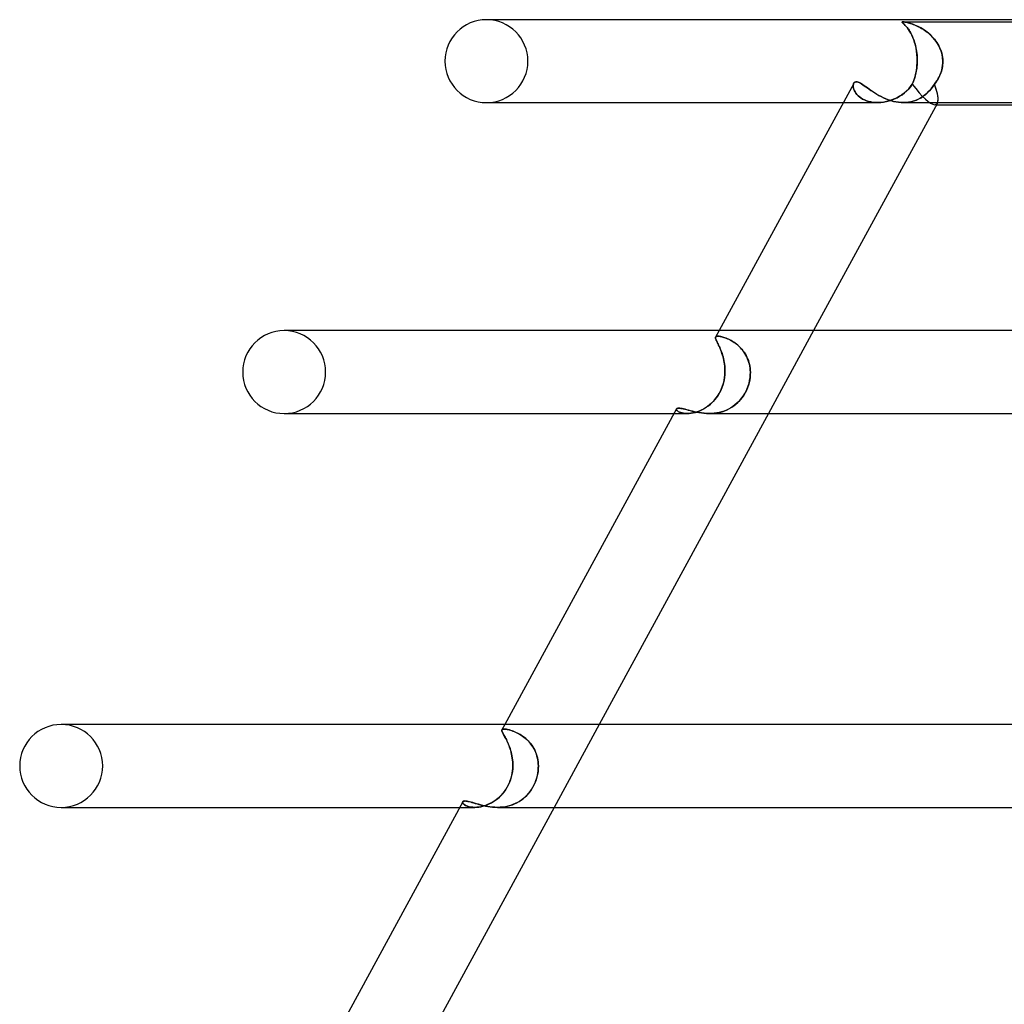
# Model space of a CAD drawing. Header units: millimetres. Extents: x -630 to 630, y -2 to 380.
# Tile 27 of 108: x -420 to -373, y 332 to 380. Entities that reach past the tile are written whole.
import ezdxf

# ---------------------------------------------------------------- set-up
doc = ezdxf.new("R2010")
doc.units = ezdxf.units.MM
doc.layers.add('HIDDEN', color=7, linetype='Continuous')
doc.layers.add('THICK', color=7, linetype='Continuous')

msp = doc.modelspace()

# ---------------------------------------------------------------- linework, layer by layer
at = {"layer": 'HIDDEN'}
for p, q in [((-397.88, 380), (-398, 380)), ((-377.96, 379.886), (-377.957, 379.894)), ((-377.957, 379.894), (-377.96, 379.887)), ((-377.96, 379.887), (-377.957, 379.878)), ((-377.954, 379.872), (-377.96, 379.886)), ((-377.946, 379.899), (-377.957, 379.894)), ((-377.957, 379.894), (-377.946, 379.898)), ((-377.957, 379.878), (-377.949, 379.866)), ((-377.934, 379.849), (-377.954, 379.872)), ((-377.949, 379.866), (-377.937, 379.852)), ((-377.946, 379.898), (-377.927, 379.9)), ((-377.926, 379.9), (-377.946, 379.899)), ((-377.937, 379.852), (-377.921, 379.836)), ((-377.902, 379.818), (-377.934, 379.849)), ((-377.927, 379.9), (-377.899, 379.899)), ((-377.898, 379.898), (-377.926, 379.9)), ((-377.926, 379.9), (-342.974, 379.9)), ((-377.921, 379.836), (-377.902, 379.817)), ((-377.861, 379.777), (-377.902, 379.818)), ((-377.902, 379.817), (-377.882, 379.798)), ((-377.899, 379.899), (-377.863, 379.894)), ((-377.861, 379.894), (-377.898, 379.898)), ((-377.882, 379.798), (-377.859, 379.776)), ((-377.863, 379.894), (-377.821, 379.887)), ((-377.813, 379.886), (-377.861, 379.894)), ((-377.812, 379.727), (-377.861, 379.777)), ((-377.859, 379.776), (-377.835, 379.751)), ((-377.835, 379.751), (-377.808, 379.723)), ((-377.821, 379.887), (-377.773, 379.878)), ((-377.746, 379.872), (-377.813, 379.886)), ((-377.76, 379.669), (-377.812, 379.727)), ((-377.808, 379.723), (-377.78, 379.692)), ((-377.78, 379.692), (-377.751, 379.658)), ((-377.773, 379.878), (-377.722, 379.866)), ((-377.706, 379.603), (-377.76, 379.669)), ((-377.751, 379.658), (-377.72, 379.621)), ((-377.657, 379.849), (-377.746, 379.872)), ((-377.722, 379.866), (-377.667, 379.852)), ((-377.72, 379.621), (-377.688, 379.58)), ((-377.651, 379.528), (-377.706, 379.603)), ((-377.688, 379.58), (-377.656, 379.535)), ((-377.667, 379.852), (-377.61, 379.836)), ((-377.551, 379.818), (-377.657, 379.849)), ((-377.656, 379.535), (-377.623, 379.487)), ((-377.596, 379.445), (-377.651, 379.528)), ((-377.61, 379.836), (-377.551, 379.817)), ((-377.434, 379.777), (-377.551, 379.818)), ((-377.551, 379.817), (-377.491, 379.798)), ((-377.491, 379.798), (-377.43, 379.776)), ((-377.31, 379.727), (-377.434, 379.777)), ((-377.43, 379.776), (-377.367, 379.751)), ((-377.367, 379.751), (-377.3, 379.723)), ((-377.183, 379.669), (-377.31, 379.727)), ((-377.3, 379.723), (-377.232, 379.692)), ((-377.232, 379.692), (-377.162, 379.658)), ((-377.057, 379.603), (-377.183, 379.669)), ((-377.162, 379.658), (-377.09, 379.621)), ((-377.09, 379.621), (-377.018, 379.58)), ((-376.933, 379.528), (-377.057, 379.603)), ((-377.018, 379.58), (-376.944, 379.535)), ((-376.944, 379.535), (-376.871, 379.487)), ((-376.811, 379.445), (-376.933, 379.528)), ((-377.623, 379.487), (-377.59, 379.435)), ((-377.542, 379.353), (-377.596, 379.445)), ((-377.59, 379.435), (-377.557, 379.38)), ((-377.557, 379.38), (-377.526, 379.322)), ((-377.491, 379.253), (-377.542, 379.353)), ((-377.526, 379.322), (-377.494, 379.261)), ((-377.494, 379.261), (-377.464, 379.196)), ((-377.441, 379.144), (-377.491, 379.253)), ((-377.464, 379.196), (-377.435, 379.129)), ((-377.396, 379.027), (-377.441, 379.144)), ((-377.435, 379.129), (-377.407, 379.058)), ((-377.407, 379.058), (-377.381, 378.984)), ((-376.871, 379.487), (-376.798, 379.435)), ((-376.693, 379.353), (-376.811, 379.445)), ((-376.798, 379.435), (-376.726, 379.38)), ((-376.726, 379.38), (-376.656, 379.322)), ((-376.58, 379.253), (-376.693, 379.353)), ((-376.656, 379.322), (-376.588, 379.261)), ((-376.588, 379.261), (-376.523, 379.196)), ((-376.474, 379.144), (-376.58, 379.253)), ((-376.523, 379.196), (-376.46, 379.129)), ((-376.374, 379.027), (-376.474, 379.144)), ((-376.46, 379.129), (-376.399, 379.058)), ((-376.399, 379.058), (-376.342, 378.984)), ((-377.354, 378.901), (-377.396, 379.027)), ((-377.381, 378.984), (-377.356, 378.907)), ((-377.356, 378.907), (-377.332, 378.827)), ((-377.317, 378.767), (-377.354, 378.901)), ((-377.332, 378.827), (-377.311, 378.744)), ((-377.285, 378.625), (-377.317, 378.767)), ((-377.311, 378.744), (-377.292, 378.659)), ((-377.292, 378.659), (-377.275, 378.57)), ((-377.26, 378.476), (-377.285, 378.625)), ((-376.284, 378.901), (-376.374, 379.027)), ((-376.342, 378.984), (-376.288, 378.907)), ((-376.288, 378.907), (-376.237, 378.827)), ((-376.203, 378.767), (-376.284, 378.901)), ((-376.237, 378.827), (-376.191, 378.744)), ((-376.133, 378.625), (-376.203, 378.767)), ((-376.191, 378.744), (-376.148, 378.659)), ((-376.148, 378.659), (-376.111, 378.57)), ((-376.077, 378.476), (-376.133, 378.625)), ((-377.275, 378.57), (-377.261, 378.48)), ((-377.261, 378.48), (-377.249, 378.387)), ((-377.243, 378.32), (-377.26, 378.476)), ((-377.249, 378.387), (-377.24, 378.292)), ((-377.233, 378.162), (-377.243, 378.32)), ((-377.24, 378.292), (-377.234, 378.195)), ((-377.234, 378.195), (-377.231, 378.098)), ((-377.231, 378), (-377.233, 378.162)), ((-376.111, 378.57), (-376.078, 378.48)), ((-376.078, 378.48), (-376.05, 378.387)), ((-376.034, 378.32), (-376.077, 378.476)), ((-376.05, 378.387), (-376.028, 378.292)), ((-376.007, 378.162), (-376.034, 378.32)), ((-376.028, 378.292), (-376.011, 378.195)), ((-376.011, 378.195), (-376.001, 378.098)), ((-375.996, 378), (-376.007, 378.162)), ((-377.268, 377.571), (-377.253, 377.679)), ((-377.254, 377.663), (-377.265, 377.586)), ((-377.246, 377.742), (-377.254, 377.663)), ((-377.253, 377.679), (-377.241, 377.789)), ((-377.239, 377.821), (-377.246, 377.742)), ((-377.241, 377.789), (-377.234, 377.9)), ((-377.234, 377.9), (-377.239, 377.821)), ((-377.233, 377.917), (-377.234, 377.9)), ((-377.234, 377.9), (-377.233, 377.917)), ((-377.232, 377.95), (-377.233, 377.933)), ((-377.233, 377.933), (-377.232, 377.95)), ((-377.233, 377.933), (-377.233, 377.917)), ((-377.233, 377.917), (-377.233, 377.933)), ((-377.231, 377.983), (-377.232, 377.967)), ((-377.232, 377.967), (-377.231, 377.983)), ((-377.232, 377.967), (-377.232, 377.95)), ((-377.232, 377.95), (-377.232, 377.967)), ((-377.231, 378.098), (-377.231, 378)), ((-377.231, 378), (-377.231, 377.983)), ((-377.231, 377.983), (-377.231, 378)), ((-376.048, 377.571), (-376.024, 377.679)), ((-376.027, 377.663), (-376.045, 377.586)), ((-376.013, 377.742), (-376.027, 377.663)), ((-376.024, 377.679), (-376.007, 377.789)), ((-376.004, 377.821), (-376.013, 377.742)), ((-376.007, 377.789), (-375.998, 377.9)), ((-375.998, 377.9), (-376.004, 377.821)), ((-376.001, 378.098), (-375.996, 378)), ((-375.998, 377.9), (-375.997, 377.917)), ((-375.997, 377.917), (-375.998, 377.9)), ((-375.997, 377.933), (-375.996, 377.95)), ((-375.996, 377.95), (-375.997, 377.933)), ((-375.997, 377.917), (-375.997, 377.933)), ((-375.997, 377.933), (-375.997, 377.917)), ((-375.996, 377.983), (-375.996, 378)), ((-375.996, 378), (-375.996, 377.983)), ((-375.996, 377.967), (-375.996, 377.983)), ((-375.996, 377.983), (-375.996, 377.967)), ((-375.996, 377.95), (-375.996, 377.967)), ((-375.996, 377.967), (-375.996, 377.95)), ((-377.395, 377.07), (-377.363, 377.163)), ((-377.346, 377.219), (-377.368, 377.15)), ((-377.363, 377.163), (-377.334, 377.261)), ((-377.327, 377.289), (-377.346, 377.219)), ((-377.334, 377.261), (-377.309, 377.362)), ((-377.309, 377.361), (-377.327, 377.289)), ((-377.309, 377.362), (-377.286, 377.465)), ((-377.292, 377.435), (-377.309, 377.361)), ((-377.278, 377.51), (-377.292, 377.435)), ((-377.286, 377.465), (-377.268, 377.571)), ((-377.265, 377.586), (-377.278, 377.51)), ((-376.27, 377.07), (-376.214, 377.163)), ((-376.184, 377.219), (-376.222, 377.15)), ((-376.214, 377.163), (-376.163, 377.261)), ((-376.15, 377.289), (-376.184, 377.219)), ((-376.163, 377.261), (-376.118, 377.362)), ((-376.118, 377.361), (-376.15, 377.289)), ((-376.118, 377.362), (-376.08, 377.465)), ((-376.09, 377.435), (-376.118, 377.361)), ((-376.066, 377.51), (-376.09, 377.435)), ((-376.08, 377.465), (-376.048, 377.571)), ((-376.045, 377.586), (-376.066, 377.51)), ((-380.318, 376.844), (-380.32, 376.797)), ((-380.32, 376.797), (-380.318, 376.844)), ((-380.32, 376.797), (-380.316, 376.746)), ((-380.315, 376.746), (-380.32, 376.797)), ((-380.309, 376.886), (-380.318, 376.844)), ((-380.318, 376.844), (-380.309, 376.886)), ((-380.316, 376.746), (-380.304, 376.691)), ((-380.304, 376.691), (-380.315, 376.746)), ((-380.295, 376.923), (-380.309, 376.886)), ((-380.309, 376.886), (-380.295, 376.923)), ((-380.304, 376.691), (-380.286, 376.634)), ((-380.286, 376.634), (-380.304, 376.691)), ((-380.295, 376.923), (-380.281, 376.946)), ((-380.281, 376.946), (-380.264, 376.965)), ((-380.264, 376.965), (-380.244, 376.98)), ((-380.244, 376.98), (-380.221, 376.991)), ((-380.221, 376.991), (-380.196, 376.998)), ((-380.196, 376.998), (-380.168, 377)), ((-380.168, 377), (-380.125, 376.996)), ((-380.125, 376.996), (-380.078, 376.983)), ((-380.078, 376.983), (-380.027, 376.963)), ((-380.027, 376.963), (-379.972, 376.935)), ((-379.972, 376.935), (-379.912, 376.9)), ((-379.912, 376.9), (-379.849, 376.859)), ((-379.849, 376.859), (-379.781, 376.813)), ((-379.781, 376.813), (-379.709, 376.762)), ((-379.709, 376.762), (-379.632, 376.707)), ((-379.632, 376.707), (-379.552, 376.65)), ((-377.555, 376.768), (-377.651, 376.655)), ((-377.642, 376.665), (-377.549, 376.777)), ((-377.466, 376.894), (-377.555, 376.768)), ((-377.549, 376.777), (-377.466, 376.894)), ((-377.466, 376.894), (-377.429, 376.98)), ((-377.44, 376.955), (-377.466, 376.894)), ((-377.414, 377.018), (-377.44, 376.955)), ((-377.429, 376.98), (-377.395, 377.07)), ((-377.39, 377.083), (-377.414, 377.018)), ((-377.368, 377.15), (-377.39, 377.083)), ((-376.559, 376.665), (-376.475, 376.777)), ((-376.477, 376.775), (-376.558, 376.666)), ((-376.398, 376.894), (-376.477, 376.775)), ((-376.475, 376.777), (-376.398, 376.894)), ((-376.398, 376.894), (-376.332, 376.98)), ((-376.35, 376.955), (-376.398, 376.894)), ((-376.305, 377.018), (-376.35, 376.955)), ((-376.332, 376.98), (-376.27, 377.07)), ((-376.262, 377.083), (-376.305, 377.018)), ((-376.222, 377.15), (-376.262, 377.083)), ((-380.286, 376.634), (-380.261, 376.575)), ((-380.261, 376.574), (-380.286, 376.634)), ((-380.261, 376.575), (-380.228, 376.514)), ((-380.228, 376.514), (-380.261, 376.574)), ((-380.228, 376.514), (-380.187, 376.453)), ((-380.187, 376.453), (-380.228, 376.514)), ((-380.187, 376.453), (-380.138, 376.393)), ((-380.138, 376.393), (-380.187, 376.453)), ((-380.138, 376.393), (-380.081, 376.334)), ((-380.081, 376.334), (-380.138, 376.393)), ((-380.081, 376.334), (-380.016, 376.278)), ((-380.015, 376.277), (-380.081, 376.334)), ((-380.016, 376.278), (-379.943, 376.224)), ((-379.942, 376.224), (-380.015, 376.277)), ((-379.943, 376.224), (-379.861, 376.174)), ((-379.861, 376.174), (-379.942, 376.224)), ((-379.552, 376.65), (-379.466, 376.59)), ((-379.466, 376.59), (-379.376, 376.528)), ((-379.376, 376.528), (-379.281, 376.466)), ((-379.281, 376.466), (-379.181, 376.405)), ((-379.181, 376.405), (-379.077, 376.345)), ((-379.077, 376.345), (-378.969, 376.287)), ((-378.969, 376.287), (-378.857, 376.232)), ((-378.857, 376.232), (-378.74, 376.18)), ((-378.324, 376.175), (-378.2, 376.235)), ((-378.197, 376.236), (-378.32, 376.177)), ((-378.2, 376.235), (-378.079, 376.304)), ((-378.079, 376.304), (-378.197, 376.236)), ((-378.079, 376.304), (-377.962, 376.381)), ((-377.964, 376.379), (-378.079, 376.304)), ((-377.856, 376.462), (-377.964, 376.379)), ((-377.962, 376.381), (-377.849, 376.467)), ((-377.752, 376.553), (-377.856, 376.462)), ((-377.849, 376.467), (-377.742, 376.562)), ((-377.651, 376.655), (-377.752, 376.553)), ((-377.742, 376.562), (-377.642, 376.665)), ((-377.101, 376.202), (-377.203, 376.15)), ((-377.151, 376.175), (-377.043, 376.235)), ((-377.002, 376.261), (-377.101, 376.202)), ((-377.043, 376.235), (-376.939, 376.304)), ((-376.906, 376.327), (-377.002, 376.261)), ((-376.939, 376.304), (-376.838, 376.381)), ((-376.815, 376.401), (-376.906, 376.327)), ((-376.838, 376.381), (-376.741, 376.467)), ((-376.727, 376.48), (-376.815, 376.401)), ((-376.741, 376.467), (-376.648, 376.562)), ((-376.642, 376.568), (-376.727, 376.48)), ((-376.648, 376.562), (-376.559, 376.665)), ((-376.558, 376.666), (-376.642, 376.568)), ((-380.797, 376), (-379.134, 376)), ((-379.861, 376.174), (-379.771, 376.129)), ((-379.772, 376.13), (-379.861, 376.174)), ((-379.675, 376.09), (-379.772, 376.13)), ((-379.771, 376.129), (-379.675, 376.09)), ((-379.675, 376.09), (-379.573, 376.058)), ((-379.572, 376.057), (-379.675, 376.09)), ((-379.573, 376.058), (-379.464, 376.032)), ((-379.464, 376.032), (-379.572, 376.057)), ((-379.464, 376.032), (-379.351, 376.013)), ((-379.351, 376.013), (-379.464, 376.032)), ((-379.351, 376.013), (-379.234, 376.003)), ((-379.234, 376.003), (-379.351, 376.013)), ((-379.234, 376.003), (-379.114, 376)), ((-379.114, 376), (-379.234, 376.003)), ((-379.114, 376), (-378.982, 376.006)), ((-378.968, 376.007), (-379.098, 376)), ((-378.982, 376.006), (-378.848, 376.022)), ((-378.836, 376.024), (-378.968, 376.007)), ((-378.848, 376.022), (-378.715, 376.047)), ((-378.705, 376.049), (-378.836, 376.024)), ((-378.74, 376.18), (-378.62, 376.134)), ((-378.715, 376.047), (-378.583, 376.081)), ((-378.575, 376.083), (-378.705, 376.049)), ((-378.62, 376.134), (-378.499, 376.094)), ((-378.583, 376.081), (-378.452, 376.124)), ((-378.446, 376.126), (-378.575, 376.083)), ((-378.499, 376.094), (-378.375, 376.06)), ((-378.452, 376.124), (-378.324, 376.175)), ((-378.32, 376.177), (-378.446, 376.126)), ((-378.375, 376.06), (-378.251, 376.033)), ((-378.251, 376.033), (-378.125, 376.014)), ((-378.125, 376.014), (-378.001, 376.003)), ((-378.001, 376.003), (-377.878, 376)), ((-377.766, 376.005), (-377.887, 376)), ((-377.878, 376), (-377.749, 376.006)), ((-377.647, 376.018), (-377.766, 376.005)), ((-377.749, 376.006), (-377.622, 376.022)), ((-377.532, 376.039), (-377.647, 376.018)), ((-377.622, 376.022), (-377.498, 376.047)), ((-377.419, 376.068), (-377.532, 376.039)), ((-377.498, 376.047), (-377.379, 376.081)), ((-377.31, 376.105), (-377.419, 376.068)), ((-377.379, 376.081), (-377.263, 376.124)), ((-377.203, 376.15), (-377.31, 376.105)), ((-377.263, 376.124), (-377.151, 376.175)), ((-407.627, 365), (-407.75, 365)), ((-386.779, 365), (-386.947, 364.692)), ((-382.226, 365), (-384.401, 361)), ((-386.954, 364.662), (-386.952, 364.679)), ((-386.952, 364.679), (-386.954, 364.662)), ((-386.953, 364.641), (-386.954, 364.662)), ((-386.954, 364.662), (-386.953, 364.641)), ((-386.948, 364.618), (-386.953, 364.641)), ((-386.953, 364.641), (-386.948, 364.617)), ((-386.952, 364.679), (-386.945, 364.694)), ((-386.945, 364.694), (-386.952, 364.679)), ((-386.94, 364.591), (-386.948, 364.618)), ((-386.948, 364.617), (-386.94, 364.59)), ((-386.945, 364.694), (-386.936, 364.706)), ((-386.936, 364.706), (-386.945, 364.694)), ((-386.929, 364.561), (-386.94, 364.591)), ((-386.94, 364.59), (-386.928, 364.56)), ((-386.936, 364.706), (-386.924, 364.715)), ((-386.924, 364.715), (-386.936, 364.706)), ((-386.915, 364.528), (-386.929, 364.561)), ((-386.928, 364.56), (-386.914, 364.526)), ((-386.924, 364.715), (-386.908, 364.722)), ((-386.908, 364.722), (-386.924, 364.715)), ((-386.898, 364.491), (-386.915, 364.528)), ((-386.914, 364.526), (-386.897, 364.489)), ((-386.908, 364.722), (-386.889, 364.727)), ((-386.889, 364.727), (-386.908, 364.722)), ((-386.878, 364.45), (-386.898, 364.491)), ((-386.897, 364.489), (-386.877, 364.447)), ((-386.889, 364.727), (-386.866, 364.73)), ((-386.866, 364.73), (-386.889, 364.727)), ((-386.856, 364.405), (-386.878, 364.45)), ((-386.877, 364.447), (-386.855, 364.402)), ((-386.866, 364.73), (-386.84, 364.731)), ((-386.84, 364.731), (-386.866, 364.73)), ((-386.833, 364.356), (-386.856, 364.405)), ((-386.855, 364.402), (-386.831, 364.353)), ((-386.809, 364.73), (-386.84, 364.731)), ((-386.84, 364.731), (-386.808, 364.73)), ((-386.807, 364.303), (-386.833, 364.356)), ((-386.831, 364.353), (-386.805, 364.3)), ((-386.774, 364.726), (-386.809, 364.73)), ((-386.808, 364.73), (-386.773, 364.726)), ((-386.736, 364.721), (-386.774, 364.726)), ((-386.773, 364.726), (-386.734, 364.72)), ((-386.694, 364.713), (-386.736, 364.721)), ((-386.734, 364.72), (-386.692, 364.712)), ((-386.649, 364.702), (-386.694, 364.713)), ((-386.692, 364.712), (-386.647, 364.702)), ((-386.601, 364.689), (-386.649, 364.702)), ((-386.647, 364.702), (-386.598, 364.688)), ((-386.55, 364.674), (-386.601, 364.689)), ((-386.598, 364.688), (-386.546, 364.673)), ((-386.497, 364.656), (-386.55, 364.674)), ((-386.546, 364.673), (-386.492, 364.654)), ((-386.441, 364.634), (-386.497, 364.656)), ((-386.492, 364.654), (-386.436, 364.632)), ((-386.382, 364.61), (-386.441, 364.634)), ((-386.436, 364.632), (-386.377, 364.608)), ((-386.322, 364.583), (-386.382, 364.61)), ((-386.377, 364.608), (-386.316, 364.58)), ((-386.26, 364.552), (-386.322, 364.583)), ((-386.316, 364.58), (-386.254, 364.549)), ((-386.197, 364.519), (-386.26, 364.552)), ((-386.254, 364.549), (-386.191, 364.515)), ((-386.133, 364.481), (-386.197, 364.519)), ((-386.191, 364.515), (-386.126, 364.477)), ((-386.069, 364.44), (-386.133, 364.481)), ((-386.126, 364.477), (-386.062, 364.435)), ((-386.004, 364.395), (-386.069, 364.44)), ((-386.062, 364.435), (-385.997, 364.389)), ((-385.94, 364.346), (-386.004, 364.395)), ((-385.997, 364.389), (-385.933, 364.34)), ((-385.876, 364.292), (-385.94, 364.346)), ((-385.933, 364.34), (-385.869, 364.286)), ((-386.78, 364.246), (-386.807, 364.303)), ((-386.805, 364.3), (-386.779, 364.242)), ((-386.753, 364.185), (-386.78, 364.246)), ((-386.779, 364.242), (-386.751, 364.181)), ((-386.725, 364.12), (-386.753, 364.185)), ((-386.751, 364.181), (-386.723, 364.115)), ((-386.697, 364.052), (-386.725, 364.12)), ((-386.723, 364.115), (-386.695, 364.045)), ((-386.67, 363.979), (-386.697, 364.052)), ((-386.695, 364.045), (-386.667, 363.972)), ((-386.643, 363.902), (-386.67, 363.979)), ((-386.667, 363.972), (-386.641, 363.896)), ((-386.617, 363.822), (-386.643, 363.902)), ((-386.641, 363.896), (-386.616, 363.816)), ((-385.813, 364.235), (-385.876, 364.292)), ((-385.869, 364.286), (-385.807, 364.229)), ((-385.753, 364.174), (-385.813, 364.235)), ((-385.807, 364.229), (-385.746, 364.167)), ((-385.694, 364.109), (-385.753, 364.174)), ((-385.746, 364.167), (-385.687, 364.102)), ((-385.638, 364.041), (-385.694, 364.109)), ((-385.687, 364.102), (-385.632, 364.032)), ((-385.585, 363.969), (-385.638, 364.041)), ((-385.632, 364.032), (-385.579, 363.96)), ((-385.535, 363.892), (-385.585, 363.969)), ((-385.579, 363.96), (-385.53, 363.884)), ((-385.488, 363.812), (-385.535, 363.892)), ((-385.53, 363.884), (-385.484, 363.805)), ((-386.593, 363.739), (-386.617, 363.822)), ((-386.616, 363.816), (-386.592, 363.733)), ((-386.571, 363.653), (-386.593, 363.739)), ((-386.592, 363.733), (-386.57, 363.647)), ((-386.552, 363.566), (-386.571, 363.653)), ((-386.57, 363.647), (-386.551, 363.559)), ((-386.535, 363.476), (-386.552, 363.566)), ((-386.551, 363.559), (-386.534, 363.469)), ((-386.521, 363.384), (-386.535, 363.476)), ((-386.534, 363.469), (-386.52, 363.378)), ((-386.51, 363.29), (-386.521, 363.384)), ((-386.52, 363.378), (-386.51, 363.285)), ((-385.446, 363.73), (-385.488, 363.812)), ((-385.484, 363.805), (-385.443, 363.723)), ((-385.408, 363.646), (-385.446, 363.73)), ((-385.443, 363.723), (-385.405, 363.638)), ((-385.375, 363.559), (-385.408, 363.646)), ((-385.405, 363.638), (-385.372, 363.551)), ((-385.346, 363.47), (-385.375, 363.559)), ((-385.372, 363.551), (-385.344, 363.462)), ((-385.322, 363.379), (-385.346, 363.47)), ((-385.344, 363.462), (-385.321, 363.372)), ((-385.303, 363.286), (-385.322, 363.379)), ((-386.503, 363.194), (-386.51, 363.29)), ((-386.51, 363.285), (-386.503, 363.191)), ((-386.505, 362.867), (-386.499, 363)), ((-386.499, 363), (-386.505, 362.873)), ((-386.499, 363.098), (-386.503, 363.194)), ((-386.503, 363.191), (-386.499, 363.096)), ((-386.499, 363), (-386.499, 363.098)), ((-386.499, 363.096), (-386.499, 363)), ((-385.321, 363.372), (-385.302, 363.281)), ((-385.288, 363.192), (-385.303, 363.286)), ((-385.302, 363.281), (-385.288, 363.188)), ((-385.279, 363.097), (-385.288, 363.192)), ((-385.288, 363.188), (-385.279, 363.095)), ((-385.274, 363), (-385.279, 363.097)), ((-385.279, 363.095), (-385.274, 363)), ((-385.276, 362.867), (-385.274, 363)), ((-385.274, 363), (-385.276, 362.873)), ((-386.614, 362.332), (-386.574, 362.464)), ((-386.567, 362.489), (-386.604, 362.362)), ((-386.574, 362.464), (-386.543, 362.598)), ((-386.539, 362.617), (-386.567, 362.489)), ((-386.543, 362.598), (-386.52, 362.733)), ((-386.518, 362.746), (-386.539, 362.617)), ((-386.52, 362.733), (-386.505, 362.867)), ((-386.505, 362.873), (-386.518, 362.746)), ((-385.378, 362.332), (-385.338, 362.464)), ((-385.332, 362.489), (-385.368, 362.362)), ((-385.338, 362.464), (-385.308, 362.598)), ((-385.305, 362.617), (-385.332, 362.489)), ((-385.308, 362.598), (-385.287, 362.733)), ((-385.286, 362.746), (-385.305, 362.617)), ((-385.287, 362.733), (-385.276, 362.867)), ((-385.276, 362.873), (-385.286, 362.746)), ((-386.855, 361.843), (-386.783, 361.959)), ((-386.76, 361.999), (-386.827, 361.887)), ((-386.783, 361.959), (-386.718, 362.079)), ((-386.7, 362.116), (-386.76, 361.999)), ((-386.718, 362.079), (-386.662, 362.204)), ((-386.648, 362.237), (-386.7, 362.116)), ((-386.662, 362.204), (-386.614, 362.332)), ((-386.604, 362.362), (-386.648, 362.237)), ((-385.619, 361.843), (-385.547, 361.959)), ((-385.524, 361.999), (-385.59, 361.887)), ((-385.547, 361.959), (-385.482, 362.079)), ((-385.464, 362.116), (-385.524, 361.999)), ((-385.482, 362.079), (-385.426, 362.204)), ((-385.412, 362.237), (-385.464, 362.116)), ((-385.426, 362.204), (-385.378, 362.332)), ((-385.368, 362.362), (-385.412, 362.237)), ((-387.155, 361.493), (-387.248, 361.413)), ((-387.202, 361.451), (-387.109, 361.537)), ((-387.066, 361.581), (-387.155, 361.493)), ((-387.109, 361.537), (-387.019, 361.632)), ((-386.98, 361.676), (-387.066, 361.581)), ((-387.019, 361.632), (-386.934, 361.734)), ((-386.9, 361.779), (-386.98, 361.676)), ((-386.934, 361.734), (-386.855, 361.843)), ((-386.827, 361.887), (-386.9, 361.779)), ((-385.921, 361.493), (-386.016, 361.413)), ((-385.969, 361.451), (-385.874, 361.537)), ((-385.83, 361.581), (-385.921, 361.493)), ((-385.874, 361.537), (-385.784, 361.632)), ((-385.745, 361.676), (-385.83, 361.581)), ((-385.784, 361.632), (-385.699, 361.734)), ((-385.664, 361.779), (-385.745, 361.676)), ((-385.699, 361.734), (-385.619, 361.843)), ((-385.59, 361.887), (-385.664, 361.779)), ((-388.954, 361), (-388.322, 361)), ((-388.833, 361.223), (-388.838, 361.204)), ((-388.838, 361.204), (-388.833, 361.223)), ((-388.838, 361.204), (-388.833, 361.181)), ((-388.834, 361.183), (-388.838, 361.204)), ((-388.822, 361.16), (-388.834, 361.183)), ((-388.833, 361.223), (-388.825, 361.233)), ((-388.833, 361.181), (-388.818, 361.156)), ((-388.825, 361.233), (-388.813, 361.242)), ((-388.8, 361.136), (-388.822, 361.16)), ((-388.818, 361.156), (-388.792, 361.129)), ((-388.813, 361.242), (-388.797, 361.249)), ((-388.77, 361.112), (-388.8, 361.136)), ((-388.797, 361.249), (-388.778, 361.254)), ((-388.792, 361.129), (-388.756, 361.102)), ((-388.778, 361.254), (-388.755, 361.257)), ((-388.731, 361.087), (-388.77, 361.112)), ((-388.756, 361.102), (-388.709, 361.076)), ((-388.755, 361.257), (-388.728, 361.258)), ((-388.684, 361.064), (-388.731, 361.087)), ((-388.728, 361.258), (-388.683, 361.256)), ((-388.709, 361.076), (-388.651, 361.052)), ((-388.628, 361.044), (-388.684, 361.064)), ((-388.683, 361.256), (-388.631, 361.25)), ((-388.651, 361.052), (-388.583, 361.031)), ((-388.631, 361.25), (-388.572, 361.239)), ((-388.563, 361.026), (-388.628, 361.044)), ((-388.583, 361.031), (-388.505, 361.014)), ((-388.572, 361.239), (-388.506, 361.225)), ((-388.49, 361.012), (-388.563, 361.026)), ((-388.506, 361.225), (-388.433, 361.207)), ((-388.505, 361.014), (-388.418, 361.004)), ((-388.409, 361.003), (-388.49, 361.012)), ((-388.433, 361.207), (-388.354, 361.187)), ((-388.418, 361.004), (-388.321, 361)), ((-388.322, 361), (-388.409, 361.003)), ((-388.354, 361.187), (-388.268, 361.164)), ((-388.234, 361.003), (-388.322, 361)), ((-388.321, 361), (-388.228, 361.003)), ((-388.268, 361.164), (-388.177, 361.139)), ((-388.142, 361.012), (-388.234, 361.003)), ((-388.228, 361.003), (-388.13, 361.014)), ((-388.177, 361.139), (-388.079, 361.115)), ((-388.045, 361.028), (-388.142, 361.012)), ((-388.13, 361.014), (-388.029, 361.032)), ((-388.079, 361.115), (-387.975, 361.09)), ((-387.945, 361.051), (-388.045, 361.028)), ((-388.029, 361.032), (-387.925, 361.057)), ((-387.975, 361.09), (-387.866, 361.066)), ((-387.844, 361.082), (-387.945, 361.051)), ((-387.925, 361.057), (-387.818, 361.09)), ((-387.866, 361.066), (-387.751, 361.045)), ((-387.743, 361.119), (-387.844, 361.082)), ((-387.818, 361.09), (-387.712, 361.132)), ((-387.751, 361.045), (-387.632, 361.026)), ((-387.642, 361.163), (-387.743, 361.119)), ((-387.712, 361.132), (-387.606, 361.18)), ((-387.541, 361.215), (-387.642, 361.163)), ((-387.632, 361.026), (-387.51, 361.012)), ((-387.606, 361.18), (-387.501, 361.237)), ((-387.441, 361.273), (-387.541, 361.215)), ((-387.51, 361.012), (-387.385, 361.003)), ((-387.501, 361.237), (-387.399, 361.301)), ((-387.343, 361.339), (-387.441, 361.273)), ((-387.399, 361.301), (-387.299, 361.372)), ((-387.385, 361.003), (-387.256, 361)), ((-387.248, 361.413), (-387.343, 361.339)), ((-387.299, 361.372), (-387.202, 361.451)), ((-387.137, 361.003), (-387.257, 361)), ((-387.256, 361), (-387.129, 361.003)), ((-387.017, 361.012), (-387.137, 361.003)), ((-387.129, 361.003), (-387.002, 361.014)), ((-386.896, 361.028), (-387.017, 361.012)), ((-387.002, 361.014), (-386.877, 361.032)), ((-386.776, 361.051), (-386.896, 361.028)), ((-386.877, 361.032), (-386.752, 361.057)), ((-386.658, 361.082), (-386.776, 361.051)), ((-386.752, 361.057), (-386.629, 361.09)), ((-386.544, 361.119), (-386.658, 361.082)), ((-386.629, 361.09), (-386.509, 361.132)), ((-386.432, 361.163), (-386.544, 361.119)), ((-386.509, 361.132), (-386.393, 361.18)), ((-386.323, 361.215), (-386.432, 361.163)), ((-386.393, 361.18), (-386.28, 361.237)), ((-386.217, 361.273), (-386.323, 361.215)), ((-386.28, 361.237), (-386.173, 361.301)), ((-386.114, 361.339), (-386.217, 361.273)), ((-386.173, 361.301), (-386.069, 361.372)), ((-386.016, 361.413), (-386.114, 361.339)), ((-386.069, 361.372), (-385.969, 361.451)), ((-418.374, 346), (-418.5, 346)), ((-397.112, 346), (-397.252, 345.743)), ((-392.559, 346), (-394.734, 342)), ((-397.255, 345.734), (-397.258, 345.718)), ((-397.258, 345.716), (-397.256, 345.733)), ((-397.258, 345.718), (-397.256, 345.699)), ((-397.256, 345.696), (-397.258, 345.716)), ((-397.256, 345.733), (-397.249, 345.747)), ((-397.256, 345.699), (-397.251, 345.678)), ((-397.25, 345.674), (-397.256, 345.696)), ((-397.249, 345.747), (-397.255, 345.734)), ((-397.251, 345.678), (-397.243, 345.654)), ((-397.24, 345.648), (-397.25, 345.674)), ((-397.249, 345.747), (-397.24, 345.757)), ((-397.24, 345.757), (-397.249, 345.747)), ((-397.243, 345.654), (-397.23, 345.626)), ((-397.24, 345.757), (-397.228, 345.765)), ((-397.228, 345.765), (-397.24, 345.757)), ((-397.227, 345.619), (-397.24, 345.648)), ((-397.23, 345.626), (-397.215, 345.595)), ((-397.228, 345.765), (-397.212, 345.771)), ((-397.212, 345.771), (-397.228, 345.765)), ((-397.211, 345.587), (-397.227, 345.619)), ((-397.215, 345.595), (-397.197, 345.56)), ((-397.212, 345.771), (-397.194, 345.775)), ((-397.194, 345.775), (-397.212, 345.771)), ((-397.192, 345.551), (-397.211, 345.587)), ((-397.197, 345.56), (-397.176, 345.521)), ((-397.172, 345.778), (-397.194, 345.775)), ((-397.194, 345.775), (-397.172, 345.777)), ((-397.17, 345.512), (-397.192, 345.551)), ((-397.176, 345.521), (-397.152, 345.479)), ((-397.172, 345.777), (-397.147, 345.778)), ((-397.147, 345.778), (-397.172, 345.778)), ((-397.146, 345.469), (-397.17, 345.512)), ((-397.152, 345.479), (-397.126, 345.433)), ((-397.113, 345.777), (-397.147, 345.778)), ((-397.147, 345.778), (-397.115, 345.777)), ((-397.12, 345.422), (-397.146, 345.469)), ((-397.126, 345.433), (-397.099, 345.383)), ((-397.092, 345.371), (-397.12, 345.422)), ((-397.115, 345.777), (-397.078, 345.774)), ((-397.075, 345.774), (-397.113, 345.777)), ((-397.099, 345.383), (-397.07, 345.328)), ((-397.063, 345.316), (-397.092, 345.371)), ((-397.078, 345.774), (-397.038, 345.768)), ((-397.032, 345.767), (-397.075, 345.774)), ((-397.07, 345.328), (-397.039, 345.269)), ((-397.038, 345.768), (-396.994, 345.761)), ((-396.986, 345.759), (-397.032, 345.767)), ((-396.994, 345.761), (-396.947, 345.75)), ((-396.936, 345.748), (-396.986, 345.759)), ((-396.947, 345.75), (-396.896, 345.738)), ((-396.882, 345.734), (-396.936, 345.748)), ((-396.896, 345.738), (-396.842, 345.722)), ((-396.825, 345.717), (-396.882, 345.734)), ((-396.842, 345.722), (-396.785, 345.704)), ((-396.765, 345.697), (-396.825, 345.717)), ((-396.785, 345.704), (-396.726, 345.683)), ((-396.703, 345.675), (-396.765, 345.697)), ((-396.726, 345.683), (-396.664, 345.659)), ((-396.639, 345.649), (-396.703, 345.675)), ((-396.664, 345.659), (-396.6, 345.632)), ((-396.574, 345.62), (-396.639, 345.649)), ((-396.6, 345.632), (-396.534, 345.602)), ((-396.507, 345.588), (-396.574, 345.62)), ((-396.534, 345.602), (-396.467, 345.567)), ((-396.44, 345.553), (-396.507, 345.588)), ((-396.467, 345.567), (-396.399, 345.529)), ((-396.372, 345.513), (-396.44, 345.553)), ((-396.399, 345.529), (-396.33, 345.487)), ((-396.304, 345.47), (-396.372, 345.513)), ((-396.33, 345.487), (-396.261, 345.441)), ((-396.236, 345.424), (-396.304, 345.47)), ((-396.261, 345.441), (-396.193, 345.391)), ((-396.169, 345.373), (-396.236, 345.424)), ((-396.193, 345.391), (-396.125, 345.337)), ((-396.103, 345.318), (-396.169, 345.373)), ((-396.125, 345.337), (-396.058, 345.278)), ((-397.033, 345.257), (-397.063, 345.316)), ((-397.039, 345.269), (-397.008, 345.206)), ((-397.002, 345.194), (-397.033, 345.257)), ((-397.008, 345.206), (-396.977, 345.138)), ((-396.971, 345.126), (-397.002, 345.194)), ((-396.977, 345.138), (-396.946, 345.068)), ((-396.94, 345.055), (-396.971, 345.126)), ((-396.946, 345.068), (-396.915, 344.993)), ((-396.91, 344.981), (-396.94, 345.055)), ((-396.915, 344.993), (-396.886, 344.915)), ((-396.882, 344.903), (-396.91, 344.981)), ((-396.886, 344.915), (-396.858, 344.833)), ((-396.854, 344.822), (-396.882, 344.903)), ((-396.038, 345.259), (-396.103, 345.318)), ((-396.058, 345.278), (-395.993, 345.214)), ((-395.975, 345.196), (-396.038, 345.259)), ((-395.993, 345.214), (-395.931, 345.147)), ((-395.914, 345.128), (-395.975, 345.196)), ((-395.931, 345.147), (-395.871, 345.076)), ((-395.856, 345.057), (-395.914, 345.128)), ((-395.871, 345.076), (-395.815, 345.001)), ((-395.802, 344.982), (-395.856, 345.057)), ((-395.815, 345.001), (-395.763, 344.923)), ((-395.752, 344.904), (-395.802, 344.982)), ((-395.763, 344.923), (-395.714, 344.84)), ((-395.705, 344.823), (-395.752, 344.904)), ((-396.858, 344.833), (-396.831, 344.748)), ((-396.829, 344.738), (-396.854, 344.822)), ((-396.831, 344.748), (-396.807, 344.66)), ((-396.805, 344.651), (-396.829, 344.738)), ((-396.807, 344.66), (-396.786, 344.57)), ((-396.784, 344.562), (-396.805, 344.651)), ((-396.786, 344.57), (-396.768, 344.479)), ((-396.766, 344.471), (-396.784, 344.562)), ((-396.768, 344.479), (-396.752, 344.385)), ((-396.751, 344.379), (-396.766, 344.471)), ((-396.752, 344.385), (-396.74, 344.29)), ((-396.74, 344.285), (-396.751, 344.379)), ((-395.714, 344.84), (-395.67, 344.754)), ((-395.663, 344.739), (-395.705, 344.823)), ((-395.67, 344.754), (-395.63, 344.666)), ((-395.624, 344.652), (-395.663, 344.739)), ((-395.63, 344.666), (-395.595, 344.576)), ((-395.591, 344.563), (-395.624, 344.652)), ((-395.595, 344.576), (-395.566, 344.483)), ((-395.563, 344.472), (-395.591, 344.563)), ((-395.566, 344.483), (-395.541, 344.389)), ((-395.539, 344.379), (-395.563, 344.472)), ((-395.541, 344.389), (-395.522, 344.293)), ((-395.521, 344.286), (-395.539, 344.379)), ((-396.74, 344.29), (-396.732, 344.194)), ((-396.732, 344.191), (-396.74, 344.285)), ((-396.732, 344.194), (-396.727, 344.097)), ((-396.727, 344.096), (-396.732, 344.191)), ((-396.726, 344), (-396.732, 343.864)), ((-396.731, 343.885), (-396.726, 344)), ((-396.727, 344.097), (-396.726, 344)), ((-396.726, 344), (-396.727, 344.096)), ((-395.522, 344.293), (-395.508, 344.196)), ((-395.507, 344.191), (-395.521, 344.286)), ((-395.508, 344.196), (-395.499, 344.098)), ((-395.498, 344.096), (-395.507, 344.191)), ((-395.499, 344.098), (-395.495, 344)), ((-395.495, 344), (-395.498, 344.096)), ((-395.495, 344), (-395.498, 343.864)), ((-395.497, 343.885), (-395.495, 344)), ((-396.799, 343.459), (-396.839, 343.328)), ((-396.81, 343.419), (-396.781, 343.535)), ((-396.768, 343.592), (-396.799, 343.459)), ((-396.781, 343.535), (-396.758, 343.652)), ((-396.746, 343.728), (-396.768, 343.592)), ((-396.758, 343.652), (-396.741, 343.769)), ((-396.732, 343.864), (-396.746, 343.728)), ((-396.741, 343.769), (-396.731, 343.885)), ((-395.564, 343.459), (-395.603, 343.328)), ((-395.575, 343.419), (-395.544, 343.535)), ((-395.532, 343.592), (-395.564, 343.459)), ((-395.544, 343.535), (-395.521, 343.652)), ((-395.51, 343.728), (-395.532, 343.592)), ((-395.521, 343.652), (-395.506, 343.769)), ((-395.498, 343.864), (-395.51, 343.728)), ((-395.506, 343.769), (-395.497, 343.885)), ((-397.008, 342.956), (-397.08, 342.841)), ((-397.064, 342.865), (-397, 342.969)), ((-396.943, 343.076), (-397.008, 342.956)), ((-397, 342.969), (-396.943, 343.077)), ((-396.887, 343.2), (-396.943, 343.076)), ((-396.943, 343.077), (-396.892, 343.188)), ((-396.892, 343.188), (-396.847, 343.303)), ((-396.839, 343.328), (-396.887, 343.2)), ((-396.847, 343.303), (-396.81, 343.419)), ((-395.773, 342.956), (-395.845, 342.841)), ((-395.829, 342.865), (-395.765, 342.969)), ((-395.708, 343.076), (-395.773, 342.956)), ((-395.765, 342.969), (-395.708, 343.077)), ((-395.652, 343.2), (-395.708, 343.076)), ((-395.708, 343.077), (-395.657, 343.188)), ((-395.657, 343.188), (-395.612, 343.303)), ((-395.603, 343.328), (-395.652, 343.2)), ((-395.612, 343.303), (-395.575, 343.419)), ((-397.466, 342.418), (-397.376, 342.497)), ((-397.334, 342.537), (-397.428, 342.45)), ((-397.376, 342.497), (-397.29, 342.581)), ((-397.244, 342.63), (-397.334, 342.537)), ((-397.29, 342.581), (-397.209, 342.671)), ((-397.159, 342.732), (-397.244, 342.63)), ((-397.209, 342.671), (-397.134, 342.766)), ((-397.08, 342.841), (-397.159, 342.732)), ((-397.134, 342.766), (-397.064, 342.865)), ((-396.231, 342.418), (-396.14, 342.497)), ((-396.098, 342.537), (-396.192, 342.45)), ((-396.14, 342.497), (-396.054, 342.581)), ((-396.008, 342.63), (-396.098, 342.537)), ((-396.054, 342.581), (-395.974, 342.671)), ((-395.924, 342.732), (-396.008, 342.63)), ((-395.974, 342.671), (-395.898, 342.766)), ((-395.845, 342.841), (-395.924, 342.732)), ((-395.898, 342.766), (-395.829, 342.865)), ((-399.287, 342), (-398.563, 342)), ((-399.14, 342.271), (-399.146, 342.251)), ((-399.146, 342.25), (-399.139, 342.271)), ((-399.146, 342.251), (-399.143, 342.229)), ((-399.142, 342.224), (-399.146, 342.25)), ((-399.143, 342.229), (-399.133, 342.204)), ((-399.128, 342.196), (-399.142, 342.224)), ((-399.139, 342.271), (-399.131, 342.283)), ((-399.133, 342.204), (-399.115, 342.178)), ((-399.131, 342.283), (-399.118, 342.292)), ((-399.104, 342.166), (-399.128, 342.196)), ((-399.118, 342.292), (-399.102, 342.3)), ((-399.115, 342.178), (-399.087, 342.15)), ((-399.07, 342.136), (-399.104, 342.166)), ((-399.102, 342.3), (-399.083, 342.305)), ((-399.087, 342.15), (-399.051, 342.122)), ((-399.083, 342.305), (-399.06, 342.308)), ((-399.026, 342.106), (-399.07, 342.136)), ((-399.06, 342.308), (-399.033, 342.309)), ((-399.051, 342.122), (-399.006, 342.095)), ((-399.033, 342.309), (-398.992, 342.307)), ((-398.971, 342.078), (-399.026, 342.106)), ((-399.006, 342.095), (-398.953, 342.07)), ((-398.992, 342.307), (-398.944, 342.301)), ((-398.908, 342.053), (-398.971, 342.078)), ((-398.953, 342.07), (-398.89, 342.047)), ((-398.944, 342.301), (-398.891, 342.291)), ((-398.834, 342.031), (-398.908, 342.053)), ((-398.891, 342.291), (-398.831, 342.277)), ((-398.89, 342.047), (-398.82, 342.028)), ((-398.752, 342.014), (-398.834, 342.031)), ((-398.831, 342.277), (-398.766, 342.26)), ((-398.82, 342.028), (-398.74, 342.013)), ((-398.766, 342.26), (-398.695, 342.24)), ((-398.66, 342.004), (-398.752, 342.014)), ((-398.74, 342.013), (-398.654, 342.003)), ((-398.695, 342.24), (-398.619, 342.218)), ((-398.561, 342), (-398.66, 342.004)), ((-398.654, 342.003), (-398.561, 342)), ((-398.619, 342.218), (-398.537, 342.193)), ((-398.465, 342.004), (-398.561, 342)), ((-398.561, 342), (-398.469, 342.003)), ((-398.537, 342.193), (-398.449, 342.167)), ((-398.469, 342.003), (-398.372, 342.013)), ((-398.365, 342.014), (-398.465, 342.004)), ((-398.449, 342.167), (-398.357, 342.141)), ((-398.372, 342.013), (-398.272, 342.03)), ((-398.261, 342.032), (-398.365, 342.014)), ((-398.357, 342.141), (-398.259, 342.114)), ((-398.272, 342.03), (-398.17, 342.054)), ((-398.154, 342.058), (-398.261, 342.032)), ((-398.259, 342.114), (-398.156, 342.088)), ((-398.17, 342.054), (-398.067, 342.085)), ((-398.156, 342.088), (-398.049, 342.065)), ((-398.047, 342.091), (-398.154, 342.058)), ((-398.067, 342.085), (-397.963, 342.123)), ((-398.049, 342.065), (-397.938, 342.043)), ((-397.94, 342.133), (-398.047, 342.091)), ((-397.963, 342.123), (-397.86, 342.168)), ((-397.833, 342.181), (-397.94, 342.133)), ((-397.938, 342.043), (-397.823, 342.025)), ((-397.86, 342.168), (-397.757, 342.221)), ((-397.729, 342.237), (-397.833, 342.181)), ((-397.823, 342.025), (-397.704, 342.012)), ((-397.757, 342.221), (-397.657, 342.28)), ((-397.626, 342.301), (-397.729, 342.237)), ((-397.704, 342.012), (-397.583, 342.003)), ((-397.657, 342.28), (-397.56, 342.346)), ((-397.526, 342.372), (-397.626, 342.301)), ((-397.583, 342.003), (-397.462, 342)), ((-397.56, 342.346), (-397.466, 342.418)), ((-397.428, 342.45), (-397.526, 342.372)), ((-397.462, 342), (-397.341, 342.003)), ((-397.336, 342.004), (-397.461, 342)), ((-397.341, 342.003), (-397.22, 342.013)), ((-397.211, 342.014), (-397.336, 342.004)), ((-397.22, 342.013), (-397.099, 342.03)), ((-397.086, 342.032), (-397.211, 342.014)), ((-397.099, 342.03), (-396.98, 342.054)), ((-396.962, 342.058), (-397.086, 342.032)), ((-396.98, 342.054), (-396.863, 342.085)), ((-396.841, 342.091), (-396.962, 342.058)), ((-396.863, 342.085), (-396.749, 342.123)), ((-396.724, 342.133), (-396.841, 342.091)), ((-396.749, 342.123), (-396.638, 342.168)), ((-396.61, 342.181), (-396.724, 342.133)), ((-396.638, 342.168), (-396.53, 342.221)), ((-396.5, 342.237), (-396.61, 342.181)), ((-396.53, 342.221), (-396.426, 342.28)), ((-396.393, 342.301), (-396.5, 342.237)), ((-396.426, 342.28), (-396.326, 342.346)), ((-396.291, 342.372), (-396.393, 342.301)), ((-396.326, 342.346), (-396.231, 342.418)), ((-396.192, 342.45), (-396.291, 342.372))]:
    msp.add_line(p, q, dxfattribs=at)
for centre, start, end in [((-398, 378), 0, 90), ((-398, 378), 270, 0), ((-407.75, 363), 0, 90), ((-407.75, 363), 270, 0), ((-418.5, 344), 0, 90), ((-418.5, 344), 270, 0)]:
    msp.add_arc(centre, 2, start, end, dxfattribs=at)
for start_param, end_param in [(1.960441, 3.004132), (1.960441, 3.004132), (-3.003805, -2.235362), (-2.960778, -2.235362), (3.004132, 3.279381), (3.004132, 3.279381)]:
    msp.add_ellipse((-377.487, 377.9), major_axis=(-1.178, 1.981), ratio=0.232694, start_param=start_param, end_param=end_param, dxfattribs=at)
at = {"layer": 'THICK'}
for p, q in [((0, 380), (-398, 380)), ((-380.293, 376.927), (-386.779, 365)), ((-380.281, 376.946), (-380.295, 376.923)), ((-380.264, 376.965), (-380.281, 376.946)), ((-380.244, 376.98), (-380.264, 376.965)), ((-380.221, 376.991), (-380.244, 376.98)), ((-380.196, 376.998), (-380.221, 376.991)), ((-380.168, 377), (-380.196, 376.998)), ((-380.125, 376.996), (-380.168, 377)), ((-380.078, 376.983), (-380.125, 376.996)), ((-380.027, 376.963), (-380.078, 376.983)), ((-379.972, 376.935), (-380.027, 376.963)), ((-379.913, 376.9), (-379.972, 376.935)), ((-379.849, 376.86), (-379.913, 376.9)), ((-379.782, 376.813), (-379.849, 376.86)), ((-379.71, 376.763), (-379.782, 376.813)), ((-379.634, 376.708), (-379.71, 376.763)), ((-379.553, 376.651), (-379.634, 376.708)), ((-379.468, 376.591), (-379.553, 376.651)), ((-379.379, 376.53), (-379.468, 376.591)), ((-379.284, 376.469), (-379.379, 376.53)), ((-379.185, 376.407), (-379.284, 376.469)), ((-379.082, 376.347), (-379.185, 376.407)), ((-378.973, 376.289), (-379.082, 376.347)), ((-378.861, 376.234), (-378.973, 376.289)), ((-378.746, 376.183), (-378.861, 376.234)), ((-398, 376), (-380.797, 376)), ((-398, 376), (-397.703, 376)), ((-376.257, 375.975), (-382.226, 365)), ((-378.627, 376.137), (-378.746, 376.183)), ((-378.506, 376.096), (-378.627, 376.137)), ((-378.382, 376.061), (-378.506, 376.096)), ((-378.258, 376.034), (-378.382, 376.061)), ((-378.134, 376.015), (-378.258, 376.034)), ((-378.01, 376.003), (-378.134, 376.015)), ((-377.887, 376), (-378.01, 376.003)), ((-377.898, 376), (-236.048, 376)), ((-376.298, 375.9), (-236.082, 375.9)), ((0, 365), (-407.75, 365)), ((-407.75, 361), (-388.954, 361)), ((-407.75, 361), (-407.444, 361)), ((-388.833, 361.223), (-397.112, 346)), ((-384.401, 361), (-392.559, 346)), ((-388.825, 361.234), (-388.833, 361.223)), ((-388.813, 361.242), (-388.825, 361.234)), ((-388.797, 361.249), (-388.813, 361.242)), ((-388.778, 361.254), (-388.797, 361.249)), ((-388.755, 361.257), (-388.778, 361.254)), ((-388.728, 361.258), (-388.755, 361.257)), ((-388.682, 361.256), (-388.728, 361.258)), ((-388.628, 361.249), (-388.682, 361.256)), ((-388.566, 361.238), (-388.628, 361.249)), ((-388.498, 361.223), (-388.566, 361.238)), ((-388.423, 361.204), (-388.498, 361.223)), ((-388.342, 361.183), (-388.423, 361.204)), ((-388.255, 361.16), (-388.342, 361.183)), ((-388.163, 361.136), (-388.255, 361.16)), ((-388.066, 361.111), (-388.163, 361.136)), ((-387.963, 361.087), (-388.066, 361.111)), ((-387.856, 361.064), (-387.963, 361.087)), ((-387.744, 361.044), (-387.856, 361.064)), ((-387.628, 361.026), (-387.744, 361.044)), ((-387.507, 361.012), (-387.628, 361.026)), ((-387.382, 361.003), (-387.507, 361.012)), ((-387.257, 361), (-387.382, 361.003)), ((-387.257, 361), (-241.09, 361)), ((0, 346), (-418.5, 346)), ((-418.5, 342), (-399.287, 342)), ((-418.5, 342), (-418.186, 342)), ((-399.14, 342.271), (-407.444, 327)), ((-394.734, 342), (-402.891, 327)), ((-399.131, 342.282), (-399.14, 342.271)), ((-399.119, 342.292), (-399.131, 342.282)), ((-399.103, 342.299), (-399.119, 342.292)), ((-399.083, 342.305), (-399.103, 342.299)), ((-399.06, 342.308), (-399.083, 342.305)), ((-399.033, 342.309), (-399.06, 342.308)), ((-398.988, 342.307), (-399.033, 342.309)), ((-398.935, 342.3), (-398.988, 342.307)), ((-398.875, 342.288), (-398.935, 342.3)), ((-398.808, 342.271), (-398.875, 342.288)), ((-398.734, 342.251), (-398.808, 342.271)), ((-398.654, 342.228), (-398.734, 342.251)), ((-398.569, 342.203), (-398.654, 342.228)), ((-398.478, 342.175), (-398.569, 342.203)), ((-398.382, 342.148), (-398.478, 342.175)), ((-398.281, 342.12), (-398.382, 342.148)), ((-398.175, 342.093), (-398.281, 342.12)), ((-398.065, 342.068), (-398.175, 342.093)), ((-397.951, 342.046), (-398.065, 342.068)), ((-397.833, 342.027), (-397.951, 342.046)), ((-397.712, 342.012), (-397.833, 342.027)), ((-397.587, 342.003), (-397.712, 342.012)), ((-397.461, 342), (-397.587, 342.003)), ((-397.464, 342), (-247.476, 342))]:
    msp.add_line(p, q, dxfattribs=at)
for centre, start, end in [((-398, 378), 90, 180), ((-398, 378), 180, 270), ((-407.75, 363), 90, 180), ((-407.75, 363), 180, 270), ((-418.5, 344), 90, 180), ((-418.5, 344), 180, 270)]:
    msp.add_arc(centre, 2, start, end, dxfattribs=at)
msp.add_ellipse((-377.487, 377.9), major_axis=(-1.178, 1.981), ratio=0.232694, start_param=-3.003805, end_param=-2.960778, dxfattribs=at)

doc.saveas('drawing.dxf')
